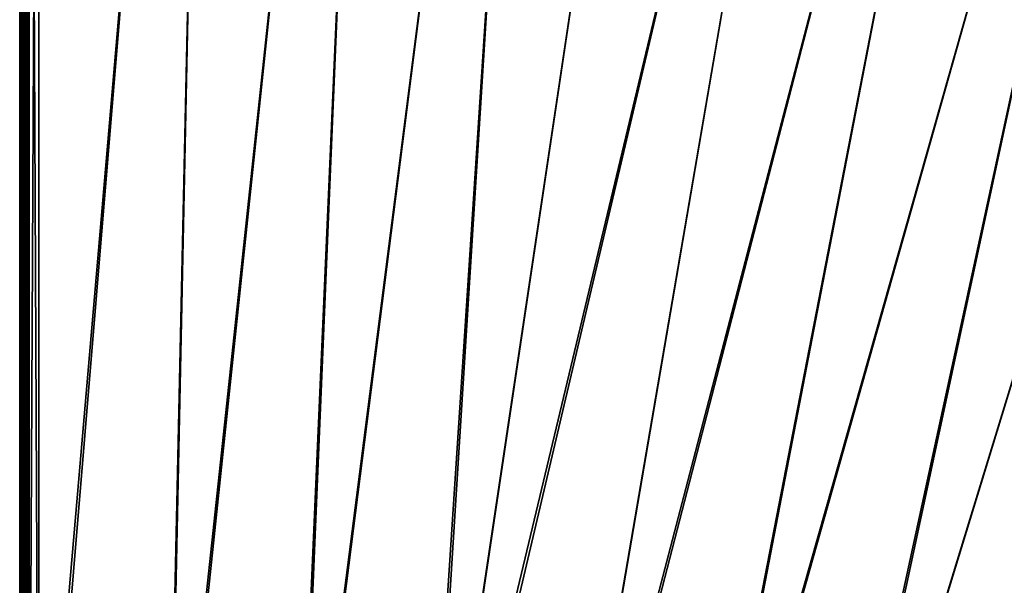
# Model space of a CAD drawing. Header units: inches. Extents: x 0 to 63.6, y -63.6 to 0.
# Tile 56 of 164: x 0 to 12.8, y -22.3 to -14.9. Entities that reach past the tile are written whole.
import ezdxf

# ---------------------------------------------------------------- set-up
doc = ezdxf.new("R2010")
doc.units = ezdxf.units.IN
doc.header["$LTSCALE"] = 0.03937
doc.header["$MEASUREMENT"] = 0
for name, color, linetype in [('A-FURN-3-ST', 151, 'Continuous'), ('A-FURN-3-ST-SEAM', 250, 'Continuous'), ('A-FURN-3-STITCH', 15, 'Continuous')]:
    doc.layers.add(name, color=color, linetype=linetype)

msp = doc.modelspace()

# ---------------------------------------------------------------- meshes
at = {"layer": 'A-FURN-3-ST'}
mesh = msp.add_polyface(dxfattribs=at)
corners = [(9.189, -1.164, 5), (5.195, -27.885, 5), (6.965, -0.877, 5), (3.553, -27.685, 5), (4.732, -0.67, 5), (1.904, -27.56, 5), (2.492, -0.541, 5), (0.25, -27.511, 5), (0.125, -0.493, 5.033), (0.125, -27.511, 5.033), (0.033, -0.493, 5.125), (0.033, -27.511, 5.125), (0, -0.493, 5.25), (0, -27.511, 5.25), (0.104, -27.496, 17.775), (0.173, -27.515, 17.804), (0.173, -27.327, 17.905), (0.104, -27.314, 17.873), (0.173, -27.123, 17.967), (0.104, -27.116, 17.933), (0.125, -26.911, 17.967), (0.25, -26.911, 18), (0.25, -27.125, 17.979), (0.249, -27.332, 17.916), (0.249, -27.522, 17.814), (0.073, -27.111, 17.907), (0.033, -26.911, 17.875), (0.006, -27.088, 17.788), (0, -26.911, 17.75), (0, -27.077, 17.734), (0.006, -27.257, 17.736), (0, -27.236, 17.685), (0.006, -27.414, 17.653), (0, -27.383, 17.607), (0.006, -27.551, 17.54), (0.073, -27.481, 17.753), (0.073, -27.304, 17.848), (0.033, -1.101, 17.875), (0.125, -1.101, 17.967), (0.25, -1.101, 18), (5.237, -27.573, 17.963), (6.937, -27.571, 18), (5.278, -27.291, 18), (3.581, -27.371, 17.963), (3.609, -27.088, 18), (1.916, -27.245, 17.963), (1.931, -26.961, 18), (1.902, -27.51, 17.853), (3.555, -27.635, 17.853), (0, -27.761, 16.9), (0, -0.251, 16.901), (0, -27.761, 5.5), (0, -0.243, 5.5), (0, -27.745, 17.066), (0, -1.101, 17.75), (0, -27.696, 17.225), (0, -27.618, 17.372), (0, -27.512, 17.501), (9.103, -1.767, 18), (6.9, -1.483, 18), (4.688, -1.277, 18), (2.471, -1.15, 18)]
mesh.append_faces([[corners[k] for k in face] for face in [(0, 1, 2), (2, 1, 3), (4, 3, 5), (6, 5, 7), (8, 7, 9), (10, 9, 11), (12, 11, 13), (14, 15, 16, 17), (17, 16, 18, 19), (19, 18, 20), (20, 18, 21), (21, 18, 22), (22, 18, 23), (23, 18, 16), (23, 16, 24), (24, 16, 15), (19, 20, 25), (25, 20, 26), (25, 26, 27), (27, 26, 28), (27, 28, 29), (27, 29, 30), (30, 29, 31), (30, 31, 32), (32, 31, 33), (32, 33, 34), (35, 14, 17, 36), (36, 17, 19, 25), (32, 35, 36, 30), (30, 36, 25, 27), (37, 28, 26), (38, 26, 20), (39, 20, 21), (40, 41, 42), (40, 42, 43), (43, 42, 44), (43, 44, 45), (45, 44, 46), (45, 46, 22), (22, 46, 21), (22, 23, 45), (45, 23, 47), (45, 47, 48, 43), (23, 24, 47), (49, 50, 51), (51, 52, 13), (53, 28, 49), (49, 28, 54), (53, 55, 28), (28, 55, 56), (28, 56, 57), (57, 33, 28), (28, 33, 31), (28, 31, 29), (42, 58, 59), (42, 59, 44), (44, 59, 60), (44, 60, 46), (46, 60, 61), (46, 61, 21)]])
mesh = msp.add_polyface(dxfattribs=at)
corners = [(6.9, -1.483, 18), (6.931, -1.2, 17.963), (4.688, -1.277, 18), (4.709, -0.993, 17.963), (2.471, -1.15, 18), (2.481, -0.865, 17.963), (0.25, -0.887, 17.979), (0.25, -0.681, 17.916), (2.491, -0.6, 17.853), (0.251, -0.491, 17.815), (7.003, -0.536, 17.45), (4.757, -0.327, 17.45), (4.745, -0.501, 17.678), (6.984, -0.71, 17.678), (4.728, -0.729, 17.853), (6.959, -0.936, 17.853), (2.5, -0.373, 17.678), (0.25, -1.101, 18), (2.492, -0.541, 5), (4.746, -0.479, 5.038), (4.732, -0.67, 5), (6.986, -0.687, 5.038), (6.965, -0.877, 5), (3.553, -27.685, 5), (1.904, -27.56, 5), (0.25, -27.511, 5), (0.25, -0.493, 5), (0.125, -0.493, 5.033), (0.125, -27.511, 5.033), (0.033, -0.493, 5.125), (0.033, -27.511, 5.125), (0, -0.493, 5.25), (0, -0.936, 17.734), (0, -1.101, 17.75), (0.006, -0.925, 17.788), (0.033, -1.101, 17.875), (0.073, -0.901, 17.907), (0.125, -1.101, 17.967), (0.104, -0.896, 17.933), (0.173, -0.889, 17.967), (0.174, -0.685, 17.905), (0.104, -0.699, 17.873), (0.174, -0.497, 17.805), (0.104, -0.517, 17.776), (0.006, -0.461, 17.541), (0, -0.501, 17.501), (0.006, -0.599, 17.653), (0, -0.629, 17.607), (0.006, -0.755, 17.737), (0, -0.776, 17.685), (0.073, -0.709, 17.849), (0.073, -0.531, 17.754), (0, -26.911, 17.75), (0.033, -26.911, 17.875), (0.125, -26.911, 17.967), (0, -27.511, 5.25), (0, -0.243, 5.5), (0, -27.761, 5.5), (0, -0.251, 16.901), (0, -27.761, 16.9), (0, -0.268, 17.066), (0, -0.316, 17.226), (0, -0.395, 17.373), (0.25, -26.911, 18)]
mesh.append_faces([[corners[k] for k in face] for face in [(0, 1, 2), (2, 1, 3), (2, 3, 4), (4, 3, 5), (4, 5, 6), (6, 5, 7), (7, 5, 8), (7, 8, 9), (10, 11, 12, 13), (13, 12, 14, 15), (15, 14, 3, 1), (12, 16, 8, 14), (14, 8, 5, 3), (6, 17, 4), (18, 19, 20), (20, 19, 21), (20, 21, 22), (22, 23, 20), (20, 24, 18), (18, 25, 26), (26, 25, 27), (27, 28, 29), (29, 30, 31), (32, 33, 34), (34, 33, 35), (34, 35, 36), (36, 35, 37), (36, 37, 38), (38, 37, 39), (38, 39, 40, 41), (41, 40, 42, 43), (9, 42, 7), (7, 42, 40), (7, 40, 6), (6, 40, 39), (6, 39, 17), (17, 39, 37), (44, 45, 46), (46, 45, 47), (46, 47, 48), (48, 47, 49), (48, 49, 34), (34, 49, 32), (48, 34, 36, 50), (50, 36, 38, 41), (50, 41, 43, 51), (48, 50, 51, 46), (33, 52, 35), (35, 53, 37), (37, 54, 17), (55, 56, 31), (57, 58, 56), (59, 33, 58), (58, 33, 60), (60, 33, 61), (61, 33, 62), (62, 33, 45), (45, 33, 47), (47, 33, 49), (49, 33, 32), (63, 4, 17)]])
mesh = msp.add_polyface(dxfattribs=at)
corners = [(26.083, -6.8, 18), (26.201, -6.541, 17.963), (24.048, -5.909, 18), (24.157, -5.647, 17.963), (21.983, -5.092, 18), (22.082, -4.825, 17.963), (19.89, -4.348, 18), (26.525, -5.834, 17.185), (25.991, -5.551, 16.901), (24.455, -4.928, 17.185), (24.413, -5.03, 17.45), (26.479, -5.934, 17.45), (24.346, -5.191, 17.678), (26.406, -6.093, 17.678), (24.259, -5.402, 17.853), (26.312, -6.3, 17.853), (23.958, -4.683, 16.901), (22.255, -4.364, 17.678), (22.175, -4.577, 17.853), (25.995, -5.542, 5.5), (23.962, -4.675, 5.5), (24.458, -4.92, 5.309), (26.528, -5.826, 5.309), (26.483, -5.924, 5.147), (24.417, -5.02, 5.147), (22.195, -4.521, 5), (24.354, -5.17, 5.038), (24.281, -5.347, 5), (26.415, -6.072, 5.038), (34.197, -10.553, 5), (20.467, -33.866, 5), (19.082, -32.96, 5), (32.291, -9.373, 5), (17.658, -32.119, 5), (30.343, -8.26, 5), (16.196, -31.344, 5), (28.357, -7.217, 5), (26.336, -6.246, 5), (14.701, -30.636, 5), (13.175, -29.998, 5), (11.621, -29.43, 5), (20.082, -3.77, 5), (17.943, -3.095, 5), (10.043, -28.934, 5), (15.782, -2.496, 5), (8.444, -28.51, 5), (13.601, -1.974, 5), (6.827, -28.161, 5), (11.402, -1.53, 5), (5.195, -27.885, 5), (9.189, -1.164, 5), (20.806, -33.371, 18), (33.868, -11.066, 18), (19.398, -32.45, 18), (31.98, -9.896, 18), (17.95, -31.595, 18), (30.051, -8.794, 18), (16.464, -30.807, 18), (28.085, -7.762, 18), (14.943, -30.087, 18), (13.392, -29.438, 18), (11.812, -28.861, 18), (17.772, -3.679, 18), (10.207, -28.357, 18), (15.631, -3.086, 18), (8.581, -27.926, 18), (13.471, -2.569, 18), (6.937, -27.571, 18), (11.294, -2.129, 18), (5.278, -27.291, 18), (9.103, -1.767, 18)]
mesh.append_faces([[corners[k] for k in face] for face in [(0, 1, 2), (2, 1, 3), (2, 3, 4), (4, 3, 5), (4, 5, 6), (7, 8, 9), (7, 9, 10, 11), (11, 10, 12, 13), (13, 12, 14, 15), (15, 14, 3, 1), (8, 16, 9), (12, 17, 18, 14), (14, 18, 5, 3), (8, 19, 16), (16, 19, 20), (19, 21, 20), (22, 23, 24, 21), (25, 26, 27), (27, 26, 28), (23, 28, 26, 24), (29, 30, 31), (32, 31, 33), (34, 33, 35), (34, 35, 36), (36, 35, 37), (37, 35, 38), (37, 38, 27), (27, 38, 39), (27, 39, 25), (25, 39, 40), (25, 40, 41), (41, 40, 42), (42, 40, 43), (42, 43, 44), (44, 43, 45), (44, 45, 46), (46, 45, 47), (46, 47, 48), (48, 47, 49), (48, 49, 50), (51, 52, 53), (53, 54, 55), (55, 56, 57), (57, 56, 58), (57, 58, 0), (57, 0, 59), (59, 0, 2), (59, 2, 60), (60, 2, 4), (60, 4, 61), (61, 4, 6), (61, 6, 62), (61, 62, 63), (63, 62, 64), (63, 64, 65), (65, 64, 66), (65, 66, 67), (67, 66, 68), (67, 68, 69), (69, 68, 70)]])
at = {"layer": 'A-FURN-3-ST-SEAM'}
mesh = msp.add_polyface(dxfattribs=at)
corners = [(0.087, -1.103, 17.868), (0.096, -13.03, 17.881), (0.085, -13.03, 17.865), (0.073, -1.103, 17.856), (0.069, -13.03, 17.854), (0.057, -1.103, 17.85), (0.05, -13.03, 17.85), (0.039, -1.103, 17.851), (0.031, -13.03, 17.854), (0.023, -1.103, 17.859), (0.015, -13.03, 17.865), (0.002, -1.103, 17.887), (0.004, -13.03, 17.881), (0.1, -13.03, 17.9), (0.096, -13.03, 17.919), (0.1, -17.386, 17.9), (0.096, -17.386, 17.919), (0.085, -13.03, 17.935), (0.085, -17.386, 17.935), (0.069, -13.03, 17.946), (0.069, -17.386, 17.946), (0.05, -13.03, 17.95), (0.05, -17.386, 17.95), (0.031, -13.03, 17.946), (0.031, -17.386, 17.946), (0.015, -13.03, 17.935), (0.015, -17.386, 17.935), (0.004, -13.03, 17.919), (0.004, -17.386, 17.919), (0, -13.03, 17.9), (0, -17.386, 17.9), (0.004, -17.386, 17.881), (0.015, -17.386, 17.865), (0.031, -17.386, 17.854), (0.05, -17.386, 17.85), (0.069, -17.386, 17.854), (0.085, -17.386, 17.865), (0.096, -17.386, 17.881)]
mesh.append_faces([[corners[k] for k in face] for face in [(0, 1, 2), (3, 2, 4), (5, 4, 6), (7, 6, 8), (9, 8, 10), (11, 10, 12), (13, 14, 15), (15, 14, 16), (16, 14, 17), (16, 17, 18), (18, 17, 19), (18, 19, 20), (20, 19, 21), (20, 21, 22), (22, 21, 23), (22, 23, 24), (24, 23, 25), (24, 25, 26), (26, 25, 27), (26, 27, 28), (28, 27, 29), (28, 29, 30), (30, 29, 12), (30, 12, 31), (31, 12, 10), (31, 10, 32), (32, 10, 8), (32, 8, 33), (33, 8, 6), (33, 6, 34), (34, 6, 4), (34, 4, 35), (35, 4, 2), (35, 2, 36), (36, 2, 1), (36, 1, 37), (37, 1, 13), (37, 13, 15)]])
mesh = msp.add_polyface(dxfattribs=at)
corners = [(0.1, -27.006, 17.895), (0.1, -26.91, 17.9), (0.093, -26.91, 17.926), (0.1, -22.148, 17.9), (0.096, -17.386, 17.919), (0.1, -17.386, 17.9), (0.085, -17.386, 17.935), (0.081, -26.91, 17.939), (0.069, -17.386, 17.946), (0.065, -26.91, 17.947), (0.05, -17.386, 17.95), (0.03, -26.91, 17.946), (0.031, -17.386, 17.946), (0.016, -26.91, 17.936), (0.015, -17.386, 17.935), (0.005, -26.91, 17.922), (0.004, -17.386, 17.919), (0, -26.91, 17.905), (0.073, -27.002, 17.852), (0.057, -27.002, 17.846), (0.057, -26.91, 17.85), (0.073, -26.91, 17.856), (0.069, -17.386, 17.854), (0.05, -17.386, 17.85), (0.039, -26.91, 17.851), (0.031, -17.386, 17.854), (0.023, -26.91, 17.859), (0.015, -17.386, 17.865), (0.002, -26.91, 17.887), (0.004, -17.386, 17.881), (0, -17.386, 17.9), (0.085, -17.386, 17.865), (0.087, -26.91, 17.868), (0.087, -27.003, 17.863), (0.097, -26.91, 17.883), (0.096, -17.386, 17.881), (0.097, -27.005, 17.878), (0.039, -27.002, 17.847), (0.023, -27.002, 17.854)]
mesh.append_faces([[corners[k] for k in face] for face in [(0, 1, 2), (2, 1, 3), (2, 3, 4), (4, 3, 5), (4, 6, 2), (2, 6, 7), (6, 8, 7), (7, 8, 9), (8, 10, 9), (9, 10, 11), (10, 12, 11), (11, 12, 13), (12, 14, 13), (13, 14, 15), (14, 16, 15), (15, 16, 17), (18, 19, 20, 21), (21, 20, 22), (22, 20, 23), (23, 20, 24), (23, 24, 25), (25, 24, 26), (25, 26, 27), (27, 26, 28), (27, 28, 29), (29, 28, 30), (30, 28, 17), (30, 17, 16), (22, 31, 21), (21, 31, 32), (21, 32, 33, 18), (34, 32, 35), (35, 32, 31), (35, 5, 34), (34, 5, 3), (34, 3, 1), (34, 1, 36), (37, 38, 26, 24), (19, 37, 24, 20)]])
at = {"layer": 'A-FURN-3-STITCH'}
mesh = msp.add_polymesh((7, 4), dxfattribs=at)
for k, corner in enumerate([(0.101, -15.181, 17.95), (0.103, -15.181, 17.951), (0.107, -15.181, 17.954), (0.109, -15.181, 17.956), (0.096, -15.142, 17.956), (0.096, -15.142, 17.961), (0.1, -15.142, 17.964), (0.105, -15.142, 17.961), (0.094, -15.103, 17.959), (0.093, -15.103, 17.964), (0.098, -15.103, 17.967), (0.102, -15.103, 17.965), (0.093, -15.064, 17.959), (0.093, -15.064, 17.965), (0.097, -15.064, 17.968), (0.102, -15.064, 17.965), (0.094, -15.025, 17.957), (0.093, -15.025, 17.963), (0.098, -15.025, 17.966), (0.102, -15.025, 17.963), (0.096, -14.987, 17.953), (0.096, -14.986, 17.958), (0.1, -14.986, 17.961), (0.105, -14.986, 17.959), (0.101, -14.948, 17.946), (0.103, -14.948, 17.948), (0.107, -14.948, 17.951), (0.109, -14.948, 17.952)]):
    mesh.set_mesh_vertex(divmod(k, 4), corner)
mesh = msp.add_polymesh((7, 4), dxfattribs=at)
for k, corner in enumerate([(0.101, -15.452, 17.95), (0.103, -15.452, 17.951), (0.107, -15.452, 17.954), (0.109, -15.452, 17.956), (0.096, -15.414, 17.956), (0.096, -15.414, 17.961), (0.1, -15.414, 17.964), (0.105, -15.414, 17.961), (0.094, -15.375, 17.959), (0.093, -15.375, 17.964), (0.098, -15.375, 17.967), (0.102, -15.375, 17.965), (0.093, -15.336, 17.959), (0.093, -15.336, 17.965), (0.097, -15.336, 17.968), (0.102, -15.336, 17.965), (0.094, -15.297, 17.957), (0.093, -15.297, 17.963), (0.098, -15.297, 17.966), (0.102, -15.297, 17.963), (0.096, -15.258, 17.953), (0.096, -15.258, 17.958), (0.1, -15.258, 17.961), (0.105, -15.258, 17.959), (0.101, -15.22, 17.946), (0.103, -15.22, 17.948), (0.107, -15.22, 17.951), (0.109, -15.22, 17.952)]):
    mesh.set_mesh_vertex(divmod(k, 4), corner)
mesh = msp.add_polymesh((7, 4), dxfattribs=at)
for k, corner in enumerate([(0.101, -15.724, 17.95), (0.103, -15.724, 17.951), (0.107, -15.724, 17.954), (0.109, -15.724, 17.956), (0.096, -15.685, 17.956), (0.096, -15.685, 17.961), (0.1, -15.685, 17.964), (0.105, -15.685, 17.961), (0.094, -15.647, 17.959), (0.093, -15.646, 17.964), (0.098, -15.646, 17.967), (0.102, -15.646, 17.965), (0.093, -15.607, 17.959), (0.093, -15.607, 17.965), (0.097, -15.607, 17.968), (0.102, -15.607, 17.965), (0.094, -15.568, 17.957), (0.093, -15.568, 17.963), (0.098, -15.568, 17.966), (0.102, -15.568, 17.963), (0.096, -15.53, 17.953), (0.096, -15.53, 17.958), (0.1, -15.53, 17.961), (0.105, -15.53, 17.959), (0.101, -15.491, 17.946), (0.103, -15.491, 17.948), (0.107, -15.491, 17.951), (0.109, -15.491, 17.952)]):
    mesh.set_mesh_vertex(divmod(k, 4), corner)
mesh = msp.add_polymesh((7, 4), dxfattribs=at)
for k, corner in enumerate([(0.101, -15.995, 17.95), (0.103, -15.995, 17.951), (0.107, -15.995, 17.954), (0.109, -15.995, 17.956), (0.096, -15.957, 17.956), (0.096, -15.957, 17.961), (0.1, -15.957, 17.964), (0.105, -15.957, 17.961), (0.094, -15.918, 17.959), (0.093, -15.918, 17.964), (0.098, -15.918, 17.967), (0.102, -15.918, 17.965), (0.093, -15.879, 17.959), (0.093, -15.879, 17.965), (0.097, -15.879, 17.968), (0.102, -15.879, 17.965), (0.094, -15.84, 17.957), (0.093, -15.84, 17.963), (0.098, -15.84, 17.966), (0.102, -15.84, 17.963), (0.096, -15.801, 17.953), (0.096, -15.801, 17.958), (0.1, -15.801, 17.961), (0.105, -15.801, 17.959), (0.101, -15.763, 17.946), (0.103, -15.763, 17.948), (0.107, -15.763, 17.951), (0.109, -15.763, 17.952)]):
    mesh.set_mesh_vertex(divmod(k, 4), corner)
mesh = msp.add_polymesh((7, 4), dxfattribs=at)
for k, corner in enumerate([(0.101, -16.267, 17.95), (0.103, -16.267, 17.951), (0.107, -16.267, 17.954), (0.109, -16.267, 17.956), (0.096, -16.228, 17.956), (0.096, -16.228, 17.961), (0.1, -16.228, 17.964), (0.105, -16.228, 17.961), (0.094, -16.19, 17.959), (0.093, -16.19, 17.964), (0.098, -16.189, 17.967), (0.102, -16.19, 17.965), (0.093, -16.151, 17.959), (0.093, -16.15, 17.965), (0.097, -16.15, 17.968), (0.102, -16.15, 17.965), (0.094, -16.111, 17.957), (0.093, -16.111, 17.963), (0.098, -16.111, 17.966), (0.102, -16.111, 17.963), (0.096, -16.073, 17.953), (0.096, -16.073, 17.958), (0.1, -16.073, 17.961), (0.105, -16.073, 17.959), (0.101, -16.034, 17.946), (0.103, -16.034, 17.948), (0.107, -16.034, 17.951), (0.109, -16.034, 17.952)]):
    mesh.set_mesh_vertex(divmod(k, 4), corner)
mesh = msp.add_polymesh((7, 4), dxfattribs=at)
for k, corner in enumerate([(0.101, -16.538, 17.95), (0.103, -16.538, 17.951), (0.107, -16.538, 17.954), (0.109, -16.538, 17.956), (0.096, -16.5, 17.956), (0.096, -16.5, 17.961), (0.1, -16.5, 17.964), (0.105, -16.5, 17.961), (0.094, -16.461, 17.959), (0.093, -16.461, 17.964), (0.098, -16.461, 17.967), (0.102, -16.461, 17.965), (0.093, -16.422, 17.959), (0.093, -16.422, 17.965), (0.097, -16.422, 17.968), (0.102, -16.422, 17.965), (0.094, -16.383, 17.957), (0.093, -16.383, 17.963), (0.098, -16.383, 17.966), (0.102, -16.383, 17.963), (0.096, -16.344, 17.953), (0.096, -16.344, 17.958), (0.1, -16.344, 17.961), (0.105, -16.344, 17.959), (0.101, -16.306, 17.946), (0.103, -16.306, 17.948), (0.107, -16.306, 17.951), (0.109, -16.306, 17.952)]):
    mesh.set_mesh_vertex(divmod(k, 4), corner)
mesh = msp.add_polymesh((7, 4), dxfattribs=at)
for k, corner in enumerate([(0.101, -16.81, 17.95), (0.103, -16.81, 17.951), (0.107, -16.81, 17.954), (0.109, -16.81, 17.956), (0.096, -16.772, 17.956), (0.096, -16.771, 17.961), (0.1, -16.771, 17.964), (0.105, -16.771, 17.961), (0.094, -16.733, 17.959), (0.093, -16.733, 17.964), (0.098, -16.733, 17.967), (0.102, -16.733, 17.965), (0.093, -16.694, 17.959), (0.093, -16.693, 17.965), (0.097, -16.693, 17.968), (0.102, -16.693, 17.965), (0.094, -16.655, 17.957), (0.093, -16.654, 17.963), (0.098, -16.654, 17.966), (0.102, -16.654, 17.963), (0.096, -16.616, 17.953), (0.096, -16.616, 17.958), (0.1, -16.616, 17.961), (0.105, -16.616, 17.959), (0.101, -16.578, 17.946), (0.103, -16.577, 17.948), (0.107, -16.577, 17.951), (0.109, -16.577, 17.952)]):
    mesh.set_mesh_vertex(divmod(k, 4), corner)
mesh = msp.add_polymesh((7, 4), dxfattribs=at)
for k, corner in enumerate([(0.101, -17.082, 17.95), (0.103, -17.082, 17.951), (0.107, -17.081, 17.954), (0.109, -17.081, 17.956), (0.096, -17.043, 17.956), (0.096, -17.043, 17.961), (0.1, -17.043, 17.964), (0.105, -17.043, 17.961), (0.094, -17.004, 17.959), (0.093, -17.004, 17.964), (0.098, -17.004, 17.967), (0.102, -17.004, 17.965), (0.093, -16.965, 17.959), (0.093, -16.965, 17.965), (0.097, -16.965, 17.968), (0.102, -16.965, 17.965), (0.094, -16.926, 17.957), (0.093, -16.926, 17.963), (0.098, -16.926, 17.966), (0.102, -16.926, 17.963), (0.096, -16.887, 17.953), (0.096, -16.887, 17.958), (0.1, -16.887, 17.961), (0.105, -16.887, 17.959), (0.101, -16.849, 17.946), (0.103, -16.849, 17.948), (0.107, -16.849, 17.951), (0.109, -16.849, 17.952)]):
    mesh.set_mesh_vertex(divmod(k, 4), corner)
mesh = msp.add_polymesh((7, 4), dxfattribs=at)
for k, corner in enumerate([(0.101, -17.353, 17.95), (0.103, -17.353, 17.951), (0.107, -17.353, 17.954), (0.109, -17.353, 17.956), (0.096, -17.315, 17.956), (0.096, -17.315, 17.961), (0.1, -17.314, 17.964), (0.105, -17.315, 17.961), (0.094, -17.276, 17.959), (0.093, -17.276, 17.964), (0.098, -17.276, 17.967), (0.102, -17.276, 17.965), (0.093, -17.237, 17.959), (0.093, -17.237, 17.965), (0.097, -17.236, 17.968), (0.102, -17.237, 17.965), (0.094, -17.198, 17.957), (0.093, -17.197, 17.963), (0.098, -17.197, 17.966), (0.102, -17.197, 17.963), (0.096, -17.159, 17.953), (0.096, -17.159, 17.958), (0.1, -17.159, 17.961), (0.105, -17.159, 17.959), (0.101, -17.121, 17.946), (0.103, -17.121, 17.948), (0.107, -17.121, 17.951), (0.109, -17.12, 17.952)]):
    mesh.set_mesh_vertex(divmod(k, 4), corner)
mesh = msp.add_polymesh((7, 4), dxfattribs=at)
for k, corner in enumerate([(0.101, -17.636, 17.95), (0.103, -17.636, 17.951), (0.107, -17.636, 17.954), (0.109, -17.636, 17.956), (0.096, -17.597, 17.956), (0.096, -17.597, 17.961), (0.1, -17.597, 17.964), (0.105, -17.597, 17.961), (0.094, -17.559, 17.959), (0.093, -17.558, 17.964), (0.098, -17.558, 17.967), (0.102, -17.558, 17.965), (0.093, -17.519, 17.959), (0.093, -17.519, 17.965), (0.097, -17.519, 17.968), (0.102, -17.519, 17.965), (0.094, -17.48, 17.957), (0.093, -17.48, 17.963), (0.098, -17.48, 17.966), (0.102, -17.48, 17.963), (0.096, -17.442, 17.953), (0.096, -17.442, 17.958), (0.1, -17.442, 17.961), (0.105, -17.442, 17.959), (0.101, -17.403, 17.946), (0.103, -17.403, 17.948), (0.107, -17.403, 17.951), (0.109, -17.403, 17.952)]):
    mesh.set_mesh_vertex(divmod(k, 4), corner)
mesh = msp.add_polymesh((7, 4), dxfattribs=at)
for k, corner in enumerate([(0.101, -17.907, 17.95), (0.103, -17.907, 17.951), (0.107, -17.907, 17.954), (0.109, -17.907, 17.956), (0.096, -17.869, 17.956), (0.096, -17.869, 17.961), (0.1, -17.869, 17.964), (0.105, -17.869, 17.961), (0.094, -17.83, 17.959), (0.093, -17.83, 17.964), (0.098, -17.83, 17.967), (0.102, -17.83, 17.965), (0.093, -17.791, 17.959), (0.093, -17.791, 17.965), (0.097, -17.791, 17.968), (0.102, -17.791, 17.965), (0.094, -17.752, 17.957), (0.093, -17.752, 17.963), (0.098, -17.752, 17.966), (0.102, -17.752, 17.963), (0.096, -17.713, 17.953), (0.096, -17.713, 17.958), (0.1, -17.713, 17.961), (0.105, -17.713, 17.959), (0.101, -17.675, 17.946), (0.103, -17.675, 17.948), (0.107, -17.675, 17.951), (0.109, -17.675, 17.952)]):
    mesh.set_mesh_vertex(divmod(k, 4), corner)
mesh = msp.add_polymesh((7, 4), dxfattribs=at)
for k, corner in enumerate([(0.101, -18.179, 17.95), (0.103, -18.179, 17.951), (0.107, -18.179, 17.954), (0.109, -18.179, 17.956), (0.096, -18.141, 17.956), (0.096, -18.14, 17.961), (0.1, -18.14, 17.964), (0.105, -18.14, 17.961), (0.094, -18.102, 17.959), (0.093, -18.102, 17.964), (0.098, -18.101, 17.967), (0.102, -18.102, 17.965), (0.093, -18.063, 17.959), (0.093, -18.062, 17.965), (0.097, -18.062, 17.968), (0.102, -18.062, 17.965), (0.094, -18.023, 17.957), (0.093, -18.023, 17.963), (0.098, -18.023, 17.966), (0.102, -18.023, 17.963), (0.096, -17.985, 17.953), (0.096, -17.985, 17.958), (0.1, -17.985, 17.961), (0.105, -17.985, 17.959), (0.101, -17.946, 17.946), (0.103, -17.946, 17.948), (0.107, -17.946, 17.951), (0.109, -17.946, 17.952)]):
    mesh.set_mesh_vertex(divmod(k, 4), corner)
mesh = msp.add_polymesh((7, 4), dxfattribs=at)
for k, corner in enumerate([(0.101, -18.451, 17.95), (0.103, -18.45, 17.951), (0.107, -18.45, 17.954), (0.109, -18.45, 17.956), (0.096, -18.412, 17.956), (0.096, -18.412, 17.961), (0.1, -18.412, 17.964), (0.105, -18.412, 17.961), (0.094, -18.373, 17.959), (0.093, -18.373, 17.964), (0.098, -18.373, 17.967), (0.102, -18.373, 17.965), (0.093, -18.334, 17.959), (0.093, -18.334, 17.965), (0.097, -18.334, 17.968), (0.102, -18.334, 17.965), (0.094, -18.295, 17.957), (0.093, -18.295, 17.963), (0.098, -18.295, 17.966), (0.102, -18.295, 17.963), (0.096, -18.256, 17.953), (0.096, -18.256, 17.958), (0.1, -18.256, 17.961), (0.105, -18.256, 17.959), (0.101, -18.218, 17.946), (0.103, -18.218, 17.948), (0.107, -18.218, 17.951), (0.109, -18.218, 17.952)]):
    mesh.set_mesh_vertex(divmod(k, 4), corner)
mesh = msp.add_polymesh((7, 4), dxfattribs=at)
for k, corner in enumerate([(0.101, -18.722, 17.95), (0.103, -18.722, 17.951), (0.107, -18.722, 17.954), (0.109, -18.722, 17.956), (0.096, -18.684, 17.956), (0.096, -18.683, 17.961), (0.1, -18.683, 17.964), (0.105, -18.683, 17.961), (0.094, -18.645, 17.959), (0.093, -18.645, 17.964), (0.098, -18.645, 17.967), (0.102, -18.645, 17.965), (0.093, -18.606, 17.959), (0.093, -18.606, 17.965), (0.097, -18.605, 17.968), (0.102, -18.606, 17.965), (0.094, -18.567, 17.957), (0.093, -18.566, 17.963), (0.098, -18.566, 17.966), (0.102, -18.566, 17.963), (0.096, -18.528, 17.953), (0.096, -18.528, 17.958), (0.1, -18.528, 17.961), (0.105, -18.528, 17.959), (0.101, -18.49, 17.946), (0.103, -18.49, 17.948), (0.107, -18.489, 17.951), (0.109, -18.489, 17.952)]):
    mesh.set_mesh_vertex(divmod(k, 4), corner)
mesh = msp.add_polymesh((7, 4), dxfattribs=at)
for k, corner in enumerate([(0.101, -18.994, 17.95), (0.103, -18.994, 17.951), (0.107, -18.993, 17.954), (0.109, -18.993, 17.956), (0.096, -18.955, 17.956), (0.096, -18.955, 17.961), (0.1, -18.955, 17.964), (0.105, -18.955, 17.961), (0.094, -18.916, 17.959), (0.093, -18.916, 17.964), (0.098, -18.916, 17.967), (0.102, -18.916, 17.965), (0.093, -18.877, 17.959), (0.093, -18.877, 17.965), (0.097, -18.877, 17.968), (0.102, -18.877, 17.965), (0.094, -18.838, 17.957), (0.093, -18.838, 17.963), (0.098, -18.838, 17.966), (0.102, -18.838, 17.963), (0.096, -18.799, 17.953), (0.096, -18.799, 17.958), (0.1, -18.799, 17.961), (0.105, -18.799, 17.959), (0.101, -18.761, 17.946), (0.103, -18.761, 17.948), (0.107, -18.761, 17.951), (0.109, -18.761, 17.952)]):
    mesh.set_mesh_vertex(divmod(k, 4), corner)
mesh = msp.add_polymesh((7, 4), dxfattribs=at)
for k, corner in enumerate([(0.101, -19.265, 17.95), (0.103, -19.265, 17.951), (0.107, -19.265, 17.954), (0.109, -19.265, 17.956), (0.096, -19.227, 17.956), (0.096, -19.227, 17.961), (0.1, -19.227, 17.964), (0.105, -19.227, 17.961), (0.094, -19.188, 17.959), (0.093, -19.188, 17.964), (0.098, -19.188, 17.967), (0.102, -19.188, 17.965), (0.093, -19.149, 17.959), (0.093, -19.149, 17.965), (0.097, -19.149, 17.968), (0.102, -19.149, 17.965), (0.094, -19.11, 17.957), (0.093, -19.11, 17.963), (0.098, -19.109, 17.966), (0.102, -19.11, 17.963), (0.096, -19.071, 17.953), (0.096, -19.071, 17.958), (0.1, -19.071, 17.961), (0.105, -19.071, 17.959), (0.101, -19.033, 17.946), (0.103, -19.033, 17.948), (0.107, -19.033, 17.951), (0.109, -19.033, 17.952)]):
    mesh.set_mesh_vertex(divmod(k, 4), corner)
mesh = msp.add_polymesh((7, 4), dxfattribs=at)
for k, corner in enumerate([(0.101, -19.537, 17.95), (0.103, -19.537, 17.951), (0.107, -19.537, 17.954), (0.109, -19.537, 17.956), (0.096, -19.498, 17.956), (0.096, -19.498, 17.961), (0.1, -19.498, 17.964), (0.105, -19.498, 17.961), (0.094, -19.459, 17.959), (0.093, -19.459, 17.964), (0.098, -19.459, 17.967), (0.102, -19.459, 17.965), (0.093, -19.42, 17.959), (0.093, -19.42, 17.965), (0.097, -19.42, 17.968), (0.102, -19.42, 17.965), (0.094, -19.381, 17.957), (0.093, -19.381, 17.963), (0.098, -19.381, 17.966), (0.102, -19.381, 17.963), (0.096, -19.342, 17.953), (0.096, -19.342, 17.958), (0.1, -19.342, 17.961), (0.105, -19.342, 17.959), (0.101, -19.304, 17.946), (0.103, -19.304, 17.948), (0.107, -19.304, 17.951), (0.109, -19.304, 17.952)]):
    mesh.set_mesh_vertex(divmod(k, 4), corner)
mesh = msp.add_polymesh((7, 4), dxfattribs=at)
for k, corner in enumerate([(0.101, -19.808, 17.95), (0.103, -19.808, 17.951), (0.107, -19.808, 17.954), (0.109, -19.808, 17.956), (0.096, -19.77, 17.956), (0.096, -19.77, 17.961), (0.1, -19.77, 17.964), (0.105, -19.77, 17.961), (0.094, -19.731, 17.959), (0.093, -19.731, 17.964), (0.098, -19.731, 17.967), (0.102, -19.731, 17.965), (0.093, -19.692, 17.959), (0.093, -19.692, 17.965), (0.097, -19.692, 17.968), (0.102, -19.692, 17.965), (0.094, -19.653, 17.957), (0.093, -19.653, 17.963), (0.098, -19.653, 17.966), (0.102, -19.653, 17.963), (0.096, -19.614, 17.953), (0.096, -19.614, 17.958), (0.1, -19.614, 17.961), (0.105, -19.614, 17.959), (0.101, -19.576, 17.946), (0.103, -19.576, 17.948), (0.107, -19.576, 17.951), (0.109, -19.576, 17.952)]):
    mesh.set_mesh_vertex(divmod(k, 4), corner)
mesh = msp.add_polymesh((7, 4), dxfattribs=at)
for k, corner in enumerate([(0.101, -20.08, 17.95), (0.103, -20.08, 17.951), (0.107, -20.08, 17.954), (0.109, -20.08, 17.956), (0.096, -20.041, 17.956), (0.096, -20.041, 17.961), (0.1, -20.041, 17.964), (0.105, -20.041, 17.961), (0.094, -20.002, 17.959), (0.093, -20.002, 17.964), (0.098, -20.002, 17.967), (0.102, -20.002, 17.965), (0.093, -19.963, 17.959), (0.093, -19.963, 17.965), (0.097, -19.963, 17.968), (0.102, -19.963, 17.965), (0.094, -19.924, 17.957), (0.093, -19.924, 17.963), (0.098, -19.924, 17.966), (0.102, -19.924, 17.963), (0.096, -19.885, 17.953), (0.096, -19.885, 17.958), (0.1, -19.885, 17.961), (0.105, -19.885, 17.959), (0.101, -19.847, 17.946), (0.103, -19.847, 17.948), (0.107, -19.847, 17.951), (0.109, -19.847, 17.952)]):
    mesh.set_mesh_vertex(divmod(k, 4), corner)
mesh = msp.add_polymesh((7, 4), dxfattribs=at)
for k, corner in enumerate([(0.101, -20.351, 17.95), (0.103, -20.351, 17.951), (0.107, -20.351, 17.954), (0.109, -20.351, 17.956), (0.096, -20.313, 17.956), (0.096, -20.313, 17.961), (0.1, -20.313, 17.964), (0.105, -20.313, 17.961), (0.094, -20.274, 17.959), (0.093, -20.274, 17.964), (0.098, -20.274, 17.967), (0.102, -20.274, 17.965), (0.093, -20.235, 17.959), (0.093, -20.235, 17.965), (0.097, -20.235, 17.968), (0.102, -20.235, 17.965), (0.094, -20.196, 17.957), (0.093, -20.196, 17.963), (0.098, -20.196, 17.966), (0.102, -20.196, 17.963), (0.096, -20.157, 17.953), (0.096, -20.157, 17.958), (0.1, -20.157, 17.961), (0.105, -20.157, 17.959), (0.101, -20.119, 17.946), (0.103, -20.119, 17.948), (0.107, -20.119, 17.951), (0.109, -20.119, 17.952)]):
    mesh.set_mesh_vertex(divmod(k, 4), corner)
mesh = msp.add_polymesh((7, 4), dxfattribs=at)
for k, corner in enumerate([(0.101, -20.623, 17.95), (0.103, -20.623, 17.951), (0.107, -20.623, 17.954), (0.109, -20.623, 17.956), (0.096, -20.584, 17.956), (0.096, -20.584, 17.961), (0.1, -20.584, 17.964), (0.105, -20.584, 17.961), (0.094, -20.545, 17.959), (0.093, -20.545, 17.964), (0.098, -20.545, 17.967), (0.102, -20.545, 17.965), (0.093, -20.506, 17.959), (0.093, -20.506, 17.965), (0.097, -20.506, 17.968), (0.102, -20.506, 17.965), (0.094, -20.467, 17.957), (0.093, -20.467, 17.963), (0.098, -20.467, 17.966), (0.102, -20.467, 17.963), (0.096, -20.429, 17.953), (0.096, -20.428, 17.958), (0.1, -20.428, 17.961), (0.105, -20.428, 17.959), (0.101, -20.39, 17.946), (0.103, -20.39, 17.948), (0.107, -20.39, 17.951), (0.109, -20.39, 17.952)]):
    mesh.set_mesh_vertex(divmod(k, 4), corner)
mesh = msp.add_polymesh((7, 4), dxfattribs=at)
for k, corner in enumerate([(0.101, -20.894, 17.95), (0.103, -20.894, 17.951), (0.107, -20.894, 17.954), (0.109, -20.894, 17.956), (0.096, -20.856, 17.956), (0.096, -20.856, 17.961), (0.1, -20.856, 17.964), (0.105, -20.856, 17.961), (0.094, -20.817, 17.959), (0.093, -20.817, 17.964), (0.098, -20.817, 17.967), (0.102, -20.817, 17.965), (0.093, -20.778, 17.959), (0.093, -20.778, 17.965), (0.097, -20.778, 17.968), (0.102, -20.778, 17.965), (0.094, -20.739, 17.957), (0.093, -20.739, 17.963), (0.098, -20.739, 17.966), (0.102, -20.739, 17.963), (0.096, -20.7, 17.953), (0.096, -20.7, 17.958), (0.1, -20.7, 17.961), (0.105, -20.7, 17.959), (0.101, -20.662, 17.946), (0.103, -20.662, 17.948), (0.107, -20.662, 17.951), (0.109, -20.662, 17.952)]):
    mesh.set_mesh_vertex(divmod(k, 4), corner)
mesh = msp.add_polymesh((7, 4), dxfattribs=at)
for k, corner in enumerate([(0.101, -21.166, 17.95), (0.103, -21.166, 17.951), (0.107, -21.166, 17.954), (0.109, -21.166, 17.956), (0.096, -21.127, 17.956), (0.096, -21.127, 17.961), (0.1, -21.127, 17.964), (0.105, -21.127, 17.961), (0.094, -21.088, 17.959), (0.093, -21.088, 17.964), (0.098, -21.088, 17.967), (0.102, -21.088, 17.965), (0.093, -21.049, 17.959), (0.093, -21.049, 17.965), (0.097, -21.049, 17.968), (0.102, -21.049, 17.965), (0.094, -21.01, 17.957), (0.093, -21.01, 17.963), (0.098, -21.01, 17.966), (0.102, -21.01, 17.963), (0.096, -20.972, 17.953), (0.096, -20.971, 17.958), (0.1, -20.971, 17.961), (0.105, -20.971, 17.959), (0.101, -20.933, 17.946), (0.103, -20.933, 17.948), (0.107, -20.933, 17.951), (0.109, -20.933, 17.952)]):
    mesh.set_mesh_vertex(divmod(k, 4), corner)
mesh = msp.add_polymesh((7, 4), dxfattribs=at)
for k, corner in enumerate([(0.101, -21.437, 17.95), (0.103, -21.437, 17.951), (0.107, -21.437, 17.954), (0.109, -21.437, 17.956), (0.096, -21.399, 17.956), (0.096, -21.399, 17.961), (0.1, -21.399, 17.964), (0.105, -21.399, 17.961), (0.094, -21.36, 17.959), (0.093, -21.36, 17.964), (0.098, -21.36, 17.967), (0.102, -21.36, 17.965), (0.093, -21.321, 17.959), (0.093, -21.321, 17.965), (0.097, -21.321, 17.968), (0.102, -21.321, 17.965), (0.094, -21.282, 17.957), (0.093, -21.282, 17.963), (0.098, -21.282, 17.966), (0.102, -21.282, 17.963), (0.096, -21.243, 17.953), (0.096, -21.243, 17.958), (0.1, -21.243, 17.961), (0.105, -21.243, 17.959), (0.101, -21.205, 17.946), (0.103, -21.205, 17.948), (0.107, -21.205, 17.951), (0.109, -21.205, 17.952)]):
    mesh.set_mesh_vertex(divmod(k, 4), corner)
mesh = msp.add_polymesh((7, 4), dxfattribs=at)
for k, corner in enumerate([(0.101, -21.709, 17.95), (0.103, -21.709, 17.951), (0.107, -21.709, 17.954), (0.109, -21.709, 17.956), (0.096, -21.67, 17.956), (0.096, -21.67, 17.961), (0.1, -21.67, 17.964), (0.105, -21.67, 17.961), (0.094, -21.632, 17.959), (0.093, -21.631, 17.964), (0.098, -21.631, 17.967), (0.102, -21.631, 17.965), (0.093, -21.592, 17.959), (0.093, -21.592, 17.965), (0.097, -21.592, 17.968), (0.102, -21.592, 17.965), (0.094, -21.553, 17.957), (0.093, -21.553, 17.963), (0.098, -21.553, 17.966), (0.102, -21.553, 17.963), (0.096, -21.515, 17.953), (0.096, -21.515, 17.958), (0.1, -21.514, 17.961), (0.105, -21.515, 17.959), (0.101, -21.476, 17.946), (0.103, -21.476, 17.948), (0.107, -21.476, 17.951), (0.109, -21.476, 17.952)]):
    mesh.set_mesh_vertex(divmod(k, 4), corner)
mesh = msp.add_polymesh((7, 4), dxfattribs=at)
for k, corner in enumerate([(0.101, -21.98, 17.95), (0.103, -21.98, 17.951), (0.107, -21.98, 17.954), (0.109, -21.98, 17.956), (0.096, -21.942, 17.956), (0.096, -21.942, 17.961), (0.1, -21.942, 17.964), (0.105, -21.942, 17.961), (0.094, -21.903, 17.959), (0.093, -21.903, 17.964), (0.098, -21.903, 17.967), (0.102, -21.903, 17.965), (0.093, -21.864, 17.959), (0.093, -21.864, 17.965), (0.097, -21.864, 17.968), (0.102, -21.864, 17.965), (0.094, -21.825, 17.957), (0.093, -21.825, 17.963), (0.098, -21.825, 17.966), (0.102, -21.825, 17.963), (0.096, -21.786, 17.953), (0.096, -21.786, 17.958), (0.1, -21.786, 17.961), (0.105, -21.786, 17.959), (0.101, -21.748, 17.946), (0.103, -21.748, 17.948), (0.107, -21.748, 17.951), (0.109, -21.748, 17.952)]):
    mesh.set_mesh_vertex(divmod(k, 4), corner)
mesh = msp.add_polymesh((7, 4), dxfattribs=at)
for k, corner in enumerate([(0.101, -22.252, 17.95), (0.103, -22.252, 17.951), (0.107, -22.252, 17.954), (0.109, -22.252, 17.956), (0.096, -22.213, 17.956), (0.096, -22.213, 17.961), (0.1, -22.213, 17.964), (0.105, -22.213, 17.961), (0.094, -22.175, 17.959), (0.093, -22.174, 17.964), (0.098, -22.174, 17.967), (0.102, -22.174, 17.965), (0.093, -22.135, 17.959), (0.093, -22.135, 17.965), (0.097, -22.135, 17.968), (0.102, -22.135, 17.965), (0.094, -22.096, 17.957), (0.093, -22.096, 17.963), (0.098, -22.096, 17.966), (0.102, -22.096, 17.963), (0.096, -22.058, 17.953), (0.096, -22.058, 17.958), (0.1, -22.058, 17.961), (0.105, -22.058, 17.959), (0.101, -22.019, 17.946), (0.103, -22.019, 17.948), (0.107, -22.019, 17.951), (0.109, -22.019, 17.952)]):
    mesh.set_mesh_vertex(divmod(k, 4), corner)

doc.saveas('drawing.dxf')
